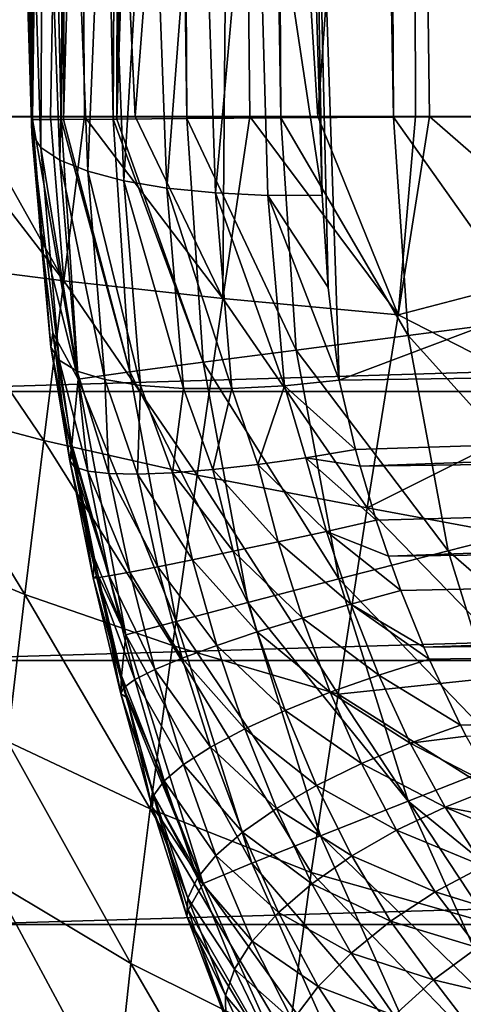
# Model space of a CAD drawing. Header units: metres. Extents: x -22 to 22, y 0 to 204.
# Tile 6 of 256: x -14.65 to -13.17, y 6.2 to 9.48. Entities that reach past the tile are written whole.
import ezdxf

# ---------------------------------------------------------------- set-up
doc = ezdxf.new("R2010")
doc.units = ezdxf.units.M
doc.layers.add('solid_002_SW0002', color=7, linetype='CONTINUOUS')
doc.layers.add('solid_002_SW0002_01', color=7, linetype='CONTINUOUS')

msp = doc.modelspace()

# ---------------------------------------------------------------- linework, layer by layer
at = {"layer": 'solid_002_SW0002'}
for points in [[(-13.933903, 38.719753, 220.458618), (-13.557491, 38.727081, 220.898438), (-13.398335, 9.158014, 220.860413)], [(-13.557491, 38.727081, 220.898438), (-13.127732, 38.735451, 221.286285), (-12.965948, 9.161021, 221.260284)], [(-13.557491, 38.727081, 220.898438), (-12.965948, 9.161021, 221.260284), (-13.398335, 9.158014, 220.860413)], [(-14.250724, 38.713585, 219.974136), (-13.933903, 38.719753, 220.458618), (-13.774794, 9.155378, 220.407471)], [(-14.250724, 38.713585, 219.974136), (-14.088879, 9.153157, 219.909256), (-14.148437, 14.645681, 219.866714)], [(-14.250724, 38.713585, 219.974136), (-13.774794, 9.155378, 220.407471), (-14.088879, 9.153157, 219.909256)], [(-13.933903, 38.719753, 220.458618), (-13.398335, 9.158014, 220.860413), (-13.774794, 9.155378, 220.407471)], [(15.431576, 33.648762, 223.952362), (-15.431306, 33.548271, 223.951843), (-15.319921, 9.159238, 223.824142)], [(-14.088879, 9.153157, 219.909256), (-14.157979, 14.263392, 219.843674), (-14.148437, 14.645681, 219.866714)], [(-14.323192, 9.151477, 219.405289), (-14.189592, 13.873443, 219.776688), (-14.157979, 14.263392, 219.843674)], [(-14.088879, 9.153157, 219.909256), (-14.323192, 9.151477, 219.405289), (-14.157979, 14.263392, 219.843674)], [(-14.323192, 9.151477, 219.405289), (-14.243005, 13.47716, 219.660522), (-14.189592, 13.873443, 219.776688)], [(-14.950697, 13.518865, 207.641602), (-14.466075, 13.517464, 207.086197), (-14.808574, 9.160055, 207.661255)], [(-14.466075, 13.517464, 207.086197), (-14.544262, 9.160073, 207.374893), (-14.808574, 9.160055, 207.661255)], [(-14.466075, 13.517464, 207.086197), (-14.430736, 9.160074, 207.262131), (-14.544262, 9.160073, 207.374893)], [(-14.466075, 13.517464, 207.086197), (-14.262335, 9.16007, 207.104874), (-14.430736, 9.160074, 207.262131)], [(-14.466075, 13.517464, 207.086197), (-13.925558, 13.516032, 206.588531), (-14.262335, 9.16007, 207.104874)], [(-13.925558, 13.516032, 206.588531), (-13.964258, 9.160056, 206.852722), (-14.262335, 9.16007, 207.104874)], [(-13.925558, 13.516032, 206.588531), (-13.878952, 9.160051, 206.786163), (-13.964258, 9.160056, 206.852722)], [(-13.925558, 13.516032, 206.588531), (-13.651569, 9.160041, 206.619827), (-13.878952, 9.160051, 206.786163)], [(-13.925558, 13.516032, 206.588531), (-13.336438, 13.51458, 206.155151), (-13.651569, 9.160041, 206.619827)], [(-13.336438, 13.51458, 206.155151), (-13.32548, 9.160028, 206.407196), (-13.651569, 9.160041, 206.619827)], [(-13.336438, 13.51458, 206.155151), (-13.278308, 9.160027, 206.378784), (-13.32548, 9.160028, 206.407196)], [(-13.336438, 13.51458, 206.155151), (-12.986739, 9.160014, 206.215439), (-13.278308, 9.160027, 206.378784)], [(-13.336438, 13.51458, 206.155151), (-12.703791, 13.488741, 205.791733), (-12.986739, 9.160014, 206.215439)], [(-14.323192, 9.151477, 219.405289), (-14.315426, 13.071071, 219.489761), (-14.243005, 13.47716, 219.660522)], [(-14.335207, 9.15139, 219.374283), (-14.400353, 12.662081, 219.261459), (-14.315426, 13.071071, 219.489761)], [(-14.323192, 9.151477, 219.405289), (-14.335207, 9.15139, 219.374283), (-14.315426, 13.071071, 219.489761)], [(-14.500793, 9.150172, 218.847687), (-14.49032, 12.250109, 218.967041), (-14.400353, 12.662081, 219.261459)], [(-14.335207, 9.15139, 219.374283), (-14.500793, 9.150172, 218.847687), (-14.400353, 12.662081, 219.261459)], [(-14.509561, 9.150106, 218.811737), (-14.570284, 11.849791, 218.615005), (-14.49032, 12.250109, 218.967041)], [(-14.500793, 9.150172, 218.847687), (-14.509561, 9.150106, 218.811737), (-14.49032, 12.250109, 218.967041)], [(-14.604533, 9.149366, 218.271744), (-14.589231, 11.740775, 218.505661), (-14.570284, 11.849791, 218.615005)], [(-14.509561, 9.150106, 218.811737), (-14.604533, 9.149366, 218.271744), (-14.570284, 11.849791, 218.615005)], [(-14.604533, 9.149366, 218.271744), (-14.626445, 11.476451, 218.214325), (-14.589231, 11.740775, 218.505661)], [(-14.604533, 9.149366, 218.271744), (-14.631109, 9.887607, 218.018204), (-14.626445, 11.476451, 218.214325)], [(-13.674486, 11.103309, 216.60318), (-13.61733, 8.588796, 217.275391), (-13.580782, 8.280107, 217.357117)], [(-7.050712, 10.735697, 216.52211), (-13.674486, 11.103309, 216.60318), (-13.580782, 8.280107, 217.357117)], [(-13.674486, 11.103309, 216.60318), (-13.637128, 8.897365, 217.193253), (-13.61733, 8.588796, 217.275391)], [(-13.674486, 11.103309, 216.60318), (-13.658911, 9.635612, 216.996017), (-13.637128, 8.897365, 217.193253)], [(-7.050712, 10.735697, 216.52211), (-13.580782, 8.280107, 217.357117), (0, 8.476301, 216.936371)], [(-14.607423, 9.101995, 218.094681), (-14.643352, 10.628386, 217.763397), (-14.631109, 9.887607, 218.018204)], [(-14.624475, 10.578938, 217.578262), (-14.643352, 10.628386, 217.763397), (-14.607423, 9.101995, 218.094681)], [(-14.624475, 10.578938, 217.578262), (-14.607423, 9.101995, 218.094681), (-14.576827, 9.056439, 217.919769)], [(-14.569222, 10.531577, 217.399979), (-14.624475, 10.578938, 217.578262), (-14.576827, 9.056439, 217.919769)], [(-14.569222, 10.531577, 217.399979), (-14.576827, 9.056439, 217.919769), (-14.513772, 9.014233, 217.752899)], [(-14.479639, 10.488057, 217.235184), (-14.569222, 10.531577, 217.399979), (-14.513772, 9.014233, 217.752899)], [(-14.479639, 10.488057, 217.235184), (-14.513772, 9.014233, 217.752899), (-14.420379, 8.976793, 217.59967)], [(-14.359048, 10.449992, 217.089966), (-14.479639, 10.488057, 217.235184), (-14.420379, 8.976793, 217.59967)], [(-14.359048, 10.449992, 217.089966), (-14.420379, 8.976793, 217.59967), (-14.299785, 8.945379, 217.465225)], [(-14.211921, 10.418794, 216.969711), (-14.359048, 10.449992, 217.089966), (-14.299785, 8.945379, 217.465225)], [(-14.211921, 10.418794, 216.969711), (-14.299785, 8.945379, 217.465225), (-14.156043, 8.921046, 217.35408)], [(-14.043713, 10.395618, 216.878906), (-14.211921, 10.418794, 216.969711), (-14.156043, 8.921046, 217.35408)], [(-14.043713, 10.395618, 216.878906), (-14.156043, 8.921046, 217.35408), (-13.993983, 8.904613, 217.270004)], [(-13.860661, 10.381325, 216.820877), (-14.043713, 10.395618, 216.878906), (-13.993983, 8.904613, 217.270004)], [(-13.860661, 10.381325, 216.820877), (-13.993983, 8.904613, 217.270004), (-13.819052, 8.896629, 217.215775)], [(-13.860661, 10.381325, 216.820877), (-13.637128, 8.897365, 217.193253), (-13.658911, 9.635612, 216.996017)], [(-13.860661, 10.381325, 216.820877), (-13.819052, 8.896629, 217.215775), (-13.637128, 8.897365, 217.193253)], [(-14.607423, 9.101995, 218.094681), (-14.631109, 9.887607, 218.018204), (-14.604533, 9.149366, 218.271744)], [(-14.971051, 8.671597, 207.923111), (-14.923106, 9.160043, 207.797119), (-14.500505, 8.611009, 207.407272)], [(-14.500505, 8.611009, 207.407272), (-14.923106, 9.160043, 207.797119), (-14.808574, 9.160055, 207.661255)], [(-14.500505, 8.611009, 207.407272), (-14.808574, 9.160055, 207.661255), (-14.544262, 9.160073, 207.374893)], [(-14.607423, 9.101995, 218.094681), (-14.604533, 9.149366, 218.271744), (-14.543221, 8.389644, 218.303162)], [(-14.452275, 8.283294, 218.813232), (-14.604533, 9.149366, 218.271744), (-14.509561, 9.150106, 218.811737)], [(-14.580349, 8.793588, 218.377304), (-14.604533, 9.149366, 218.271744), (-14.452275, 8.283294, 218.813232)], [(-14.543221, 8.389644, 218.303162), (-14.604533, 9.149366, 218.271744), (-14.580349, 8.793588, 218.377304)], [(-14.500505, 8.611009, 207.407272), (-14.544262, 9.160073, 207.374893), (-14.430736, 9.160074, 207.262131)], [(-14.279395, 8.306877, 219.375748), (-14.509561, 9.150106, 218.811737), (-14.500793, 9.150172, 218.847687)], [(-14.279395, 8.306877, 219.375748), (-14.452275, 8.283294, 218.813232), (-14.509561, 9.150106, 218.811737)], [(-14.279395, 8.306877, 219.375748), (-14.500793, 9.150172, 218.847687), (-14.335207, 9.15139, 219.374283)], [(-14.500505, 8.611009, 207.407272), (-14.430736, 9.160074, 207.262131), (-13.968474, 8.552764, 206.943054)], [(-13.968474, 8.552764, 206.943054), (-14.430736, 9.160074, 207.262131), (-14.262335, 9.16007, 207.104874)], [(-14.035095, 8.33935, 219.91066), (-14.335207, 9.15139, 219.374283), (-14.323192, 9.151477, 219.405289)], [(-14.279395, 8.306877, 219.375748), (-14.335207, 9.15139, 219.374283), (-14.035095, 8.33935, 219.91066)], [(-14.035095, 8.33935, 219.91066), (-14.323192, 9.151477, 219.405289), (-14.088879, 9.153157, 219.909256)], [(-13.968474, 8.552764, 206.943054), (-14.262335, 9.16007, 207.104874), (-13.964258, 9.160056, 206.852722)], [(-13.723561, 8.380154, 220.408813), (-14.088879, 9.153157, 219.909256), (-13.774794, 9.155378, 220.407471)], [(-14.035095, 8.33935, 219.91066), (-14.088879, 9.153157, 219.909256), (-13.723561, 8.380154, 220.408813)], [(-13.968474, 8.552764, 206.943054), (-13.964258, 9.160056, 206.852722), (-13.878952, 9.160051, 206.786163)], [(-13.968474, 8.552764, 206.943054), (-13.878952, 9.160051, 206.786163), (-13.383217, 8.497222, 206.537811)], [(-13.383217, 8.497222, 206.537811), (-13.878952, 9.160051, 206.786163), (-13.651569, 9.160041, 206.619827)], [(-13.350128, 8.428592, 220.861664), (-13.774794, 9.155378, 220.407471), (-13.398335, 9.158014, 220.860413)], [(-13.723561, 8.380154, 220.408813), (-13.774794, 9.155378, 220.407471), (-13.350128, 8.428592, 220.861664)], [(-13.383217, 8.497222, 206.537811), (-13.651569, 9.160041, 206.619827), (-13.32548, 9.160028, 206.407196)], [(-12.921194, 8.483833, 221.261459), (-13.398335, 9.158014, 220.860413), (-12.965948, 9.161021, 221.260284)], [(-13.350128, 8.428592, 220.861664), (-13.398335, 9.158014, 220.860413), (-12.921194, 8.483833, 221.261459)], [(-13.383217, 8.497222, 206.537811), (-13.32548, 9.160028, 206.407196), (-13.278308, 9.160027, 206.378784)], [(-13.383217, 8.497222, 206.537811), (-13.278308, 9.160027, 206.378784), (-12.717387, 8.671444, 206.147247)], [(-12.717387, 8.671444, 206.147247), (-13.278308, 9.160027, 206.378784), (-12.986739, 9.160014, 206.215439)], [(-14.607423, 9.101995, 218.094681), (-14.543221, 8.389644, 218.303162), (-14.515755, 8.346528, 218.124695)], [(-14.576827, 9.056439, 217.919769), (-14.607423, 9.101995, 218.094681), (-14.515755, 8.346528, 218.124695)], [(-14.576827, 9.056439, 217.919769), (-14.515755, 8.346528, 218.124695), (-14.455161, 8.310041, 217.953049)], [(-14.513772, 9.014233, 217.752899), (-14.576827, 9.056439, 217.919769), (-14.455161, 8.310041, 217.953049)], [(-14.513772, 9.014233, 217.752899), (-14.455161, 8.310041, 217.953049), (-14.363529, 8.28144, 217.794128)], [(-14.420379, 8.976793, 217.59967), (-14.513772, 9.014233, 217.752899), (-14.363529, 8.28144, 217.794128)], [(-14.420379, 8.976793, 217.59967), (-14.363529, 8.28144, 217.794128), (-14.244016, 8.261709, 217.653442)], [(-14.299785, 8.945379, 217.465225), (-14.420379, 8.976793, 217.59967), (-14.244016, 8.261709, 217.653442)], [(-14.299785, 8.945379, 217.465225), (-14.244016, 8.261709, 217.653442), (-14.100741, 8.251531, 217.535812)], [(-14.156043, 8.921046, 217.35408), (-14.299785, 8.945379, 217.465225), (-14.100741, 8.251531, 217.535812)], [(-14.156043, 8.921046, 217.35408), (-14.100741, 8.251531, 217.535812), (-13.938644, 8.251255, 217.445313)], [(-13.993983, 8.904613, 217.270004), (-14.156043, 8.921046, 217.35408), (-13.938644, 8.251255, 217.445313)], [(-13.993983, 8.904613, 217.270004), (-13.938644, 8.251255, 217.445313), (-13.763309, 8.260891, 217.385056)], [(-13.819052, 8.896629, 217.215775), (-13.993983, 8.904613, 217.270004), (-13.763309, 8.260891, 217.385056)], [(-13.819052, 8.896629, 217.215775), (-13.61733, 8.588796, 217.275391), (-13.637128, 8.897365, 217.193253)], [(-13.819052, 8.896629, 217.215775), (-13.580782, 8.280107, 217.357117), (-13.61733, 8.588796, 217.275391)], [(-13.819052, 8.896629, 217.215775), (-13.763309, 8.260891, 217.385056), (-13.580782, 8.280107, 217.357117)], [(-14.536613, 8.437901, 218.482315), (-14.580349, 8.793588, 218.377304), (-14.452275, 8.283294, 218.813232)], [(-14.543221, 8.389644, 218.303162), (-14.580349, 8.793588, 218.377304), (-14.536613, 8.437901, 218.482315)], [(-15.016974, 8.197592, 208.062637), (-14.971051, 8.671597, 207.923111), (-14.567285, 8.077888, 207.568024)], [(-14.971051, 8.671597, 207.923111), (-14.500505, 8.611009, 207.407272), (-14.567285, 8.077888, 207.568024)], [(-13.383217, 8.497222, 206.537811), (-12.717387, 8.671444, 206.147247), (-12.796852, 8.197944, 206.256729)], [(-14.567285, 8.077888, 207.568024), (-14.500505, 8.611009, 207.407272), (-14.054867, 7.962805, 207.116745)], [(-14.500505, 8.611009, 207.407272), (-13.968474, 8.552764, 206.943054), (-14.054867, 7.962805, 207.116745)], [(-14.054867, 7.962805, 207.116745), (-13.968474, 8.552764, 206.943054), (-13.486249, 7.853072, 206.715439)], [(-13.968474, 8.552764, 206.943054), (-13.383217, 8.497222, 206.537811), (-13.486249, 7.853072, 206.715439)], [(-13.486249, 7.853072, 206.715439), (-13.383217, 8.497222, 206.537811), (-12.796852, 8.197944, 206.256729)], [(-13.350128, 8.428592, 220.861664), (-12.921194, 8.483833, 221.261459), (-12.796852, 7.816323, 221.264709)], [(-13.525642, 8.047992, 217.403183), (0, 8.476301, 216.936371), (-13.580782, 8.280107, 217.357117)], [(-13.525642, 8.047992, 217.403183), (-13.510345, 7.991958, 217.409988), (0, 8.476301, 216.936371)], [(-13.510345, 7.991958, 217.409988), (-0.000038, 8.171616, 216.993149), (0, 8.476301, 216.936371)], [(-14.543221, 8.389644, 218.303162), (-14.536613, 8.437901, 218.482315), (-14.480682, 8.01063, 218.404907)], [(-14.473786, 8.064819, 218.568542), (-14.536613, 8.437901, 218.482315), (-14.452275, 8.283294, 218.813232)], [(-14.480682, 8.01063, 218.404907), (-14.536613, 8.437901, 218.482315), (-14.473786, 8.064819, 218.568542)], [(-13.723561, 8.380154, 220.408813), (-13.350128, 8.428592, 220.861664), (-13.216195, 7.709595, 220.865158)], [(-13.216195, 7.709595, 220.865158), (-13.350128, 8.428592, 220.861664), (-12.796852, 7.816323, 221.264709)], [(-14.543221, 8.389644, 218.303162), (-14.480682, 8.01063, 218.404907), (-14.464453, 7.99041, 218.237183)], [(-14.515755, 8.346528, 218.124695), (-14.543221, 8.389644, 218.303162), (-14.464453, 7.99041, 218.237183)], [(-14.035095, 8.33935, 219.91066), (-13.723561, 8.380154, 220.408813), (-13.581218, 7.616011, 220.412537)], [(-13.581218, 7.616011, 220.412537), (-13.723561, 8.380154, 220.408813), (-13.216195, 7.709595, 220.865158)], [(-14.515755, 8.346528, 218.124695), (-14.464453, 7.99041, 218.237183), (-14.420355, 7.975933, 218.073929)], [(-14.455161, 8.310041, 217.953049), (-14.515755, 8.346528, 218.124695), (-14.420355, 7.975933, 218.073929)], [(-14.279395, 8.306877, 219.375748), (-14.035095, 8.33935, 219.91066), (-13.885668, 7.537175, 219.914566)], [(-13.885668, 7.537175, 219.914566), (-14.035095, 8.33935, 219.91066), (-13.581218, 7.616011, 220.412537)], [(-14.455161, 8.310041, 217.953049), (-14.420355, 7.975933, 218.073929), (-14.349658, 7.967616, 217.919861)], [(-14.363529, 8.28144, 217.794128), (-14.455161, 8.310041, 217.953049), (-14.349658, 7.967616, 217.919861)], [(-14.12433, 7.474438, 219.379807), (-14.452275, 8.283294, 218.813232), (-14.279395, 8.306877, 219.375748)], [(-14.12433, 7.474438, 219.379807), (-14.279395, 8.306877, 219.375748), (-13.885668, 7.537175, 219.914566)], [(-14.473786, 8.064819, 218.568542), (-14.452275, 8.283294, 218.813232), (-14.293115, 7.428873, 218.817383)], [(-14.12433, 7.474438, 219.379807), (-14.293115, 7.428873, 218.817383), (-14.452275, 8.283294, 218.813232)], [(-14.363529, 8.28144, 217.794128), (-14.349658, 7.967616, 217.919861), (-14.254398, 7.965697, 217.779404)], [(-14.244016, 8.261709, 217.653442), (-14.363529, 8.28144, 217.794128), (-14.254398, 7.965697, 217.779404)], [(-14.244016, 8.261709, 217.653442), (-14.254398, 7.965697, 217.779404), (-14.13732, 7.970233, 217.656616)], [(-14.100741, 8.251531, 217.535812), (-14.244016, 8.261709, 217.653442), (-14.13732, 7.970233, 217.656616)], [(-14.100741, 8.251531, 217.535812), (-14.13732, 7.970233, 217.656616), (-14.001796, 7.981093, 217.555038)], [(-13.938644, 8.251255, 217.445313), (-14.100741, 8.251531, 217.535812), (-14.001796, 7.981093, 217.555038)], [(-13.938644, 8.251255, 217.445313), (-14.001796, 7.981093, 217.555038), (-13.851729, 7.997963, 217.47757)], [(-13.763309, 8.260891, 217.385056), (-13.938644, 8.251255, 217.445313), (-13.851729, 7.997963, 217.47757)], [(-13.763309, 8.260891, 217.385056), (-13.851729, 7.997963, 217.47757), (-13.691443, 8.020359, 217.426468)], [(-13.763309, 8.260891, 217.385056), (-13.525642, 8.047992, 217.403183), (-13.580782, 8.280107, 217.357117)], [(-13.763309, 8.260891, 217.385056), (-13.691443, 8.020359, 217.426468), (-13.525642, 8.047992, 217.403183)], [(-15.060665, 7.741118, 208.217087), (-15.016974, 8.197592, 208.062637), (-14.630631, 7.56385, 207.745468)], [(-15.016974, 8.197592, 208.062637), (-14.567285, 8.077888, 207.568024), (-14.630631, 7.56385, 207.745468)], [(-13.486249, 7.853072, 206.715439), (-12.796852, 8.197944, 206.256729), (-12.873613, 7.740007, 206.374054)], [(-13.510345, 7.991958, 217.409988), (-13.45626, 7.812321, 217.420822), (-0.000038, 8.171616, 216.993149)], [(-13.45626, 7.812321, 217.420822), (-13.415943, 7.692234, 217.418839), (-0.000038, 8.171616, 216.993149)], [(-13.415943, 7.692234, 217.418839), (0.000009, 7.861856, 217.002167), (-0.000038, 8.171616, 216.993149)], [(-14.630631, 7.56385, 207.745468), (-14.567285, 8.077888, 207.568024), (-14.136778, 7.39348, 207.309174)], [(-14.567285, 8.077888, 207.568024), (-14.054867, 7.962805, 207.116745), (-14.136778, 7.39348, 207.309174)], [(-14.480682, 8.01063, 218.404907), (-14.473786, 8.064819, 218.568542), (-14.467934, 8.033276, 218.573517)], [(-14.467934, 8.033276, 218.573517), (-14.473786, 8.064819, 218.568542), (-14.293115, 7.428873, 218.817383)], [(-14.480682, 8.01063, 218.404907), (-14.467934, 8.033276, 218.573517), (-14.40187, 7.620079, 218.43576)], [(-14.397884, 7.684213, 218.60556), (-14.467934, 8.033276, 218.573517), (-14.293115, 7.428873, 218.817383)], [(-14.40187, 7.620079, 218.43576), (-14.467934, 8.033276, 218.573517), (-14.397884, 7.684213, 218.60556)], [(-13.691443, 8.020359, 217.426468), (-13.510345, 7.991958, 217.409988), (-13.525642, 8.047992, 217.403183)], [(-14.480682, 8.01063, 218.404907), (-14.40187, 7.620079, 218.43576), (-14.389418, 7.619957, 218.264023)], [(-14.464453, 7.99041, 218.237183), (-14.480682, 8.01063, 218.404907), (-14.389418, 7.619957, 218.264023)], [(-14.464453, 7.99041, 218.237183), (-14.389418, 7.619957, 218.264023), (-14.348383, 7.626192, 218.096924)], [(-14.420355, 7.975933, 218.073929), (-14.464453, 7.99041, 218.237183), (-14.348383, 7.626192, 218.096924)], [(-13.851729, 7.997963, 217.47757), (-14.001796, 7.981093, 217.555038), (-13.784006, 7.740108, 217.491455)], [(-13.691443, 8.020359, 217.426468), (-13.851729, 7.997963, 217.47757), (-13.622856, 7.774682, 217.44165)], [(-13.851729, 7.997963, 217.47757), (-13.784006, 7.740108, 217.491455), (-13.622856, 7.774682, 217.44165)], [(-13.691443, 8.020359, 217.426468), (-13.45626, 7.812321, 217.420822), (-13.510345, 7.991958, 217.409988)], [(-13.691443, 8.020359, 217.426468), (-13.622856, 7.774682, 217.44165), (-13.45626, 7.812321, 217.420822)], [(-14.420355, 7.975933, 218.073929), (-14.348383, 7.626192, 218.096924), (-14.27998, 7.638598, 217.939407)], [(-14.349658, 7.967616, 217.919861), (-14.420355, 7.975933, 218.073929), (-14.27998, 7.638598, 217.939407)], [(-14.349658, 7.967616, 217.919861), (-14.27998, 7.638598, 217.939407), (-14.186237, 7.656809, 217.796143)], [(-14.254398, 7.965697, 217.779404), (-14.349658, 7.967616, 217.919861), (-14.186237, 7.656809, 217.796143)], [(-14.13732, 7.970233, 217.656616), (-14.254398, 7.965697, 217.779404), (-14.069935, 7.680285, 217.671371)], [(-14.254398, 7.965697, 217.779404), (-14.186237, 7.656809, 217.796143), (-14.069935, 7.680285, 217.671371)], [(-14.001796, 7.981093, 217.555038), (-14.13732, 7.970233, 217.656616), (-13.93452, 7.708327, 217.568787)], [(-14.13732, 7.970233, 217.656616), (-14.069935, 7.680285, 217.671371), (-13.93452, 7.708327, 217.568787)], [(-14.136778, 7.39348, 207.309174), (-14.054867, 7.962805, 207.116745), (-13.584008, 7.2311, 206.914169)], [(-14.054867, 7.962805, 207.116745), (-13.486249, 7.853072, 206.715439), (-13.584008, 7.2311, 206.914169)], [(-14.001796, 7.981093, 217.555038), (-13.93452, 7.708327, 217.568787), (-13.784006, 7.740108, 217.491455)], [(-13.584008, 7.2311, 206.914169), (-13.486249, 7.853072, 206.715439), (-12.946839, 7.298314, 206.500046)], [(-13.486249, 7.853072, 206.715439), (-12.873613, 7.740007, 206.374054), (-12.946839, 7.298314, 206.500046)], [(-13.622856, 7.774682, 217.44165), (-13.415943, 7.692234, 217.418839), (-13.45626, 7.812321, 217.420822)], [(-13.216195, 7.709595, 220.865158), (-12.796852, 7.816323, 221.264709), (-12.594637, 7.168477, 221.269989)], [(-13.622856, 7.774682, 217.44165), (-13.784006, 7.740108, 217.491455), (-13.541401, 7.531522, 217.426346)], [(-13.622856, 7.774682, 217.44165), (-13.374099, 7.57727, 217.409973), (-13.415943, 7.692234, 217.418839)], [(-13.622856, 7.774682, 217.44165), (-13.541401, 7.531522, 217.426346), (-13.374099, 7.57727, 217.409973)], [(-15.060665, 7.741118, 208.217087), (-14.630631, 7.56385, 207.745468), (-14.688434, 7.072829, 207.942673)], [(-13.784006, 7.740108, 217.491455), (-13.93452, 7.708327, 217.568787), (-13.703168, 7.485283, 217.47261)], [(-13.784006, 7.740108, 217.491455), (-13.703168, 7.485283, 217.47261), (-13.541401, 7.531522, 217.426346)], [(-13.93452, 7.708327, 217.568787), (-14.069935, 7.680285, 217.671371), (-13.853918, 7.438932, 217.547272)], [(-13.93452, 7.708327, 217.568787), (-13.853918, 7.438932, 217.547272), (-13.703168, 7.485283, 217.47261)], [(-13.581218, 7.616011, 220.412537), (-13.216195, 7.709595, 220.865158), (-12.998383, 7.011779, 220.870865)], [(-12.998383, 7.011779, 220.870865), (-13.216195, 7.709595, 220.865158), (-12.594637, 7.168477, 221.269989)], [(-14.40187, 7.620079, 218.43576), (-14.397884, 7.684213, 218.60556), (-14.385612, 7.627617, 218.606903)], [(-14.385612, 7.627617, 218.606903), (-14.397884, 7.684213, 218.60556), (-14.293115, 7.428873, 218.817383)], [(-14.069935, 7.680285, 217.671371), (-14.186237, 7.656809, 217.796143), (-13.989062, 7.393882, 217.648041)], [(-14.069935, 7.680285, 217.671371), (-13.989062, 7.393882, 217.648041), (-13.853918, 7.438932, 217.547272)], [(-14.40187, 7.620079, 218.43576), (-14.385612, 7.627617, 218.606903), (-14.309769, 7.232496, 218.414154)], [(-14.307487, 7.292832, 218.594238), (-14.385612, 7.627617, 218.606903), (-14.293115, 7.428873, 218.817383)], [(-14.309769, 7.232496, 218.414154), (-14.385612, 7.627617, 218.606903), (-14.307487, 7.292832, 218.594238)], [(-14.27998, 7.638598, 217.939407), (-14.348383, 7.626192, 218.096924), (-14.196671, 7.313087, 217.914948)], [(-14.186237, 7.656809, 217.796143), (-14.27998, 7.638598, 217.939407), (-14.104485, 7.351503, 217.771851)], [(-14.27998, 7.638598, 217.939407), (-14.196671, 7.313087, 217.914948), (-14.104485, 7.351503, 217.771851)], [(-14.186237, 7.656809, 217.796143), (-14.104485, 7.351503, 217.771851), (-13.989062, 7.393882, 217.648041)], [(-14.40187, 7.620079, 218.43576), (-14.309769, 7.232496, 218.414154), (-14.3009, 7.252663, 218.241058)], [(-14.389418, 7.619957, 218.264023), (-14.40187, 7.620079, 218.43576), (-14.3009, 7.252663, 218.241058)], [(-14.348383, 7.626192, 218.096924), (-14.389418, 7.619957, 218.264023), (-14.262814, 7.279802, 218.072952)], [(-14.389418, 7.619957, 218.264023), (-14.3009, 7.252663, 218.241058), (-14.262814, 7.279802, 218.072952)], [(-14.348383, 7.626192, 218.096924), (-14.262814, 7.279802, 218.072952), (-14.196671, 7.313087, 217.914948)], [(-13.885668, 7.537175, 219.914566), (-13.581218, 7.616011, 220.412537), (-13.34973, 6.87438, 220.418579)], [(-13.34973, 6.87438, 220.418579), (-13.581218, 7.616011, 220.412537), (-12.998383, 7.011779, 220.870865)], [(-14.688434, 7.072829, 207.942673), (-14.630631, 7.56385, 207.745468), (-14.211453, 6.848879, 207.523819)], [(-14.630631, 7.56385, 207.745468), (-14.136778, 7.39348, 207.309174), (-14.211453, 6.848879, 207.523819)], [(-13.541401, 7.531522, 217.426346), (-13.297677, 7.388494, 217.380417), (-13.374099, 7.57727, 217.409973)], [(-14.12433, 7.474438, 219.379807), (-13.885668, 7.537175, 219.914566), (-13.642658, 6.758634, 219.920929)], [(-13.642658, 6.758634, 219.920929), (-13.885668, 7.537175, 219.914566), (-13.34973, 6.87438, 220.418579)], [(-13.541401, 7.531522, 217.426346), (-13.703168, 7.485283, 217.47261), (-13.448018, 7.294708, 217.381805)], [(-13.541401, 7.531522, 217.426346), (-13.279795, 7.347648, 217.37149), (-13.297677, 7.388494, 217.380417)], [(-13.541401, 7.531522, 217.426346), (-13.448018, 7.294708, 217.381805), (-13.279795, 7.347648, 217.37149)], [(-13.872151, 6.666523, 219.386398), (-14.293115, 7.428873, 218.817383), (-14.12433, 7.474438, 219.379807)], [(-13.872151, 6.666523, 219.386398), (-14.12433, 7.474438, 219.379807), (-13.642658, 6.758634, 219.920929)], [(-13.703168, 7.485283, 217.47261), (-13.853918, 7.438932, 217.547272), (-13.610135, 7.237447, 217.422455)], [(-13.703168, 7.485283, 217.47261), (-13.610135, 7.237447, 217.422455), (-13.448018, 7.294708, 217.381805)], [(-13.853918, 7.438932, 217.547272), (-13.989062, 7.393882, 217.648041), (-13.760894, 7.177056, 217.492004)], [(-13.853918, 7.438932, 217.547272), (-13.760894, 7.177056, 217.492004), (-13.610135, 7.237447, 217.422455)], [(-14.307487, 7.292832, 218.594238), (-14.293115, 7.428873, 218.817383), (-14.034278, 6.599626, 218.824158)], [(-13.872151, 6.666523, 219.386398), (-14.034278, 6.599626, 218.824158), (-14.293115, 7.428873, 218.817383)], [(-14.211453, 6.848879, 207.523819), (-14.136778, 7.39348, 207.309174), (-13.673245, 6.635618, 207.138123)], [(-14.136778, 7.39348, 207.309174), (-13.584008, 7.2311, 206.914169), (-13.673245, 6.635618, 207.138123)], [(-13.989062, 7.393882, 217.648041), (-14.104485, 7.351503, 217.771851), (-13.895592, 7.115421, 217.588287)], [(-13.989062, 7.393882, 217.648041), (-13.895592, 7.115421, 217.588287), (-13.760894, 7.177056, 217.492004)], [(-14.104485, 7.351503, 217.771851), (-14.196671, 7.313087, 217.914948), (-14.010022, 7.054465, 217.708298)], [(-14.104485, 7.351503, 217.771851), (-14.010022, 7.054465, 217.708298), (-13.895592, 7.115421, 217.588287)], [(-13.448018, 7.294708, 217.381805), (-13.174875, 7.127453, 217.307159), (-13.279795, 7.347648, 217.37149)], [(-14.196671, 7.313087, 217.914948), (-14.262814, 7.279802, 218.072952), (-14.100615, 6.996091, 217.848282)], [(-14.196671, 7.313087, 217.914948), (-14.100615, 6.996091, 217.848282), (-14.010022, 7.054465, 217.708298)], [(-13.584008, 7.2311, 206.914169), (-12.946839, 7.298314, 206.500046), (-13.01568, 6.873483, 206.635727)], [(-14.309769, 7.232496, 218.414154), (-14.307487, 7.292832, 218.594238), (-14.289271, 7.220261, 218.586823)], [(-14.289271, 7.220261, 218.586823), (-14.307487, 7.292832, 218.594238), (-14.034278, 6.599626, 218.824158)], [(-14.262814, 7.279802, 218.072952), (-14.3009, 7.252663, 218.241058), (-14.164541, 6.942122, 218.003891)], [(-14.262814, 7.279802, 218.072952), (-14.164541, 6.942122, 218.003891), (-14.100615, 6.996091, 217.848282)], [(-13.448018, 7.294708, 217.381805), (-13.610135, 7.237447, 217.422455), (-13.343053, 7.067867, 217.309891)], [(-13.448018, 7.294708, 217.381805), (-13.343053, 7.067867, 217.309891), (-13.174875, 7.127453, 217.307159)], [(-14.3009, 7.252663, 218.241058), (-14.309769, 7.232496, 218.414154), (-14.199806, 6.89424, 218.170258)], [(-14.309769, 7.232496, 218.414154), (-14.289271, 7.220261, 218.586823), (-14.20531, 6.853942, 218.342178)], [(-14.309769, 7.232496, 218.414154), (-14.20531, 6.853942, 218.342178), (-14.199806, 6.89424, 218.170258)], [(-14.3009, 7.252663, 218.241058), (-14.199806, 6.89424, 218.170258), (-14.164541, 6.942122, 218.003891)], [(-13.610135, 7.237447, 217.422455), (-13.760894, 7.177056, 217.492004), (-13.505195, 7.000343, 217.342911)], [(-13.610135, 7.237447, 217.422455), (-13.505195, 7.000343, 217.342911), (-13.343053, 7.067867, 217.309891)], [(-14.203087, 6.899614, 218.532776), (-14.289271, 7.220261, 218.586823), (-14.034278, 6.599626, 218.824158)], [(-14.20531, 6.853942, 218.342178), (-14.289271, 7.220261, 218.586823), (-14.203087, 6.899614, 218.532776)], [(-13.673245, 6.635618, 207.138123), (-13.584008, 7.2311, 206.914169), (-13.079184, 6.466972, 206.781784)], [(-13.584008, 7.2311, 206.914169), (-13.01568, 6.873483, 206.635727), (-13.079184, 6.466972, 206.781784)], [(-13.760894, 7.177056, 217.492004), (-13.895592, 7.115421, 217.588287), (-13.655687, 6.926625, 217.405014)], [(-13.760894, 7.177056, 217.492004), (-13.655687, 6.926625, 217.405014), (-13.505195, 7.000343, 217.342911)], [(-13.895592, 7.115421, 217.588287), (-14.010022, 7.054465, 217.708298), (-13.789725, 6.849068, 217.494217)], [(-13.895592, 7.115421, 217.588287), (-13.789725, 6.849068, 217.494217), (-13.655687, 6.926625, 217.405014)], [(-13.343053, 7.067867, 217.309891), (-13.155873, 7.091077, 217.293777), (-13.174875, 7.127453, 217.307159)], [(-14.73865, 6.608429, 208.162964), (-14.688434, 7.072829, 207.942673), (-14.276227, 6.332665, 207.76445)], [(-14.688434, 7.072829, 207.942673), (-14.211453, 6.848879, 207.523819), (-14.276227, 6.332665, 207.76445)], [(-13.343053, 7.067867, 217.309891), (-13.505195, 7.000343, 217.342911), (-13.226516, 6.854255, 217.212845)], [(-13.343053, 7.067867, 217.309891), (-13.058577, 6.920555, 217.21962), (-13.155873, 7.091077, 217.293777)], [(-13.343053, 7.067867, 217.309891), (-13.226516, 6.854255, 217.212845), (-13.058577, 6.920555, 217.21962)], [(-14.010022, 7.054465, 217.708298), (-14.100615, 6.996091, 217.848282), (-13.903026, 6.770148, 217.607681)], [(-14.010022, 7.054465, 217.708298), (-13.903026, 6.770148, 217.607681), (-13.789725, 6.849068, 217.494217)], [(-13.34973, 6.87438, 220.418579), (-12.998383, 7.011779, 220.870865), (-12.699731, 6.344582, 220.878662)], [(-14.100615, 6.996091, 217.848282), (-14.164541, 6.942122, 218.003891), (-13.991972, 6.692387, 217.741791)], [(-14.100615, 6.996091, 217.848282), (-13.991972, 6.692387, 217.741791), (-13.903026, 6.770148, 217.607681)], [(-13.505195, 7.000343, 217.342911), (-13.655687, 6.926625, 217.405014), (-13.388367, 6.777327, 217.236374)], [(-13.505195, 7.000343, 217.342911), (-13.388367, 6.777327, 217.236374), (-13.226516, 6.854255, 217.212845)], [(-14.164541, 6.942122, 218.003891), (-14.199806, 6.89424, 218.170258), (-14.05372, 6.618268, 217.892227)], [(-14.164541, 6.942122, 218.003891), (-14.05372, 6.618268, 217.892227), (-13.991972, 6.692387, 217.741791)], [(-13.655687, 6.926625, 217.405014), (-13.789725, 6.849068, 217.494217), (-13.538311, 6.691148, 217.288879)], [(-13.655687, 6.926625, 217.405014), (-13.538311, 6.691148, 217.288879), (-13.388367, 6.777327, 217.236374)], [(-13.226516, 6.854255, 217.212845), (-12.987064, 6.809531, 217.160431), (-13.058577, 6.920555, 217.21962)], [(-14.20531, 6.853942, 218.342178), (-14.203087, 6.899614, 218.532776), (-14.181272, 6.823766, 218.514587)], [(-14.199806, 6.89424, 218.170258), (-14.20531, 6.853942, 218.342178), (-14.086302, 6.550158, 218.054214)], [(-14.181272, 6.823766, 218.514587), (-14.203087, 6.899614, 218.532776), (-14.034278, 6.599626, 218.824158)], [(-14.199806, 6.89424, 218.170258), (-14.086302, 6.550158, 218.054214), (-14.05372, 6.618268, 217.892227)], [(-13.642658, 6.758634, 219.920929), (-13.34973, 6.87438, 220.418579), (-13.032327, 6.165292, 220.42688)], [(-13.032327, 6.165292, 220.42688), (-13.34973, 6.87438, 220.418579), (-12.699731, 6.344582, 220.878662)], [(-14.276227, 6.332665, 207.76445), (-14.211453, 6.848879, 207.523819), (-13.750817, 6.070392, 207.391693)], [(-14.211453, 6.848879, 207.523819), (-13.673245, 6.635618, 207.138123), (-13.750817, 6.070392, 207.391693)], [(-14.20531, 6.853942, 218.342178), (-14.181272, 6.823766, 218.514587), (-14.088673, 6.490232, 218.222565)], [(-14.20531, 6.853942, 218.342178), (-14.088673, 6.490232, 218.222565), (-14.086302, 6.550158, 218.054214)], [(-13.789725, 6.849068, 217.494217), (-13.903026, 6.770148, 217.607681), (-13.671451, 6.598533, 217.368652)], [(-13.789725, 6.849068, 217.494217), (-13.671451, 6.598533, 217.368652), (-13.538311, 6.691148, 217.288879)], [(-13.226516, 6.854255, 217.212845), (-13.388367, 6.777327, 217.236374), (-13.098051, 6.656578, 217.093384)], [(-13.226516, 6.854255, 217.212845), (-12.930038, 6.728112, 217.110962), (-12.987064, 6.809531, 217.160431)], [(-13.226516, 6.854255, 217.212845), (-13.098051, 6.656578, 217.093384), (-12.930038, 6.728112, 217.110962)], [(-14.084575, 6.511495, 218.41832), (-14.181272, 6.823766, 218.514587), (-14.034278, 6.599626, 218.824158)], [(-14.088673, 6.490232, 218.222565), (-14.181272, 6.823766, 218.514587), (-14.084575, 6.511495, 218.41832)], [(-13.388367, 6.777327, 217.236374), (-13.538311, 6.691148, 217.288879), (-13.259287, 6.571269, 217.105682)], [(-13.388367, 6.777327, 217.236374), (-13.259287, 6.571269, 217.105682), (-13.098051, 6.656578, 217.093384)], [(-13.903026, 6.770148, 217.607681), (-13.991972, 6.692387, 217.741791), (-13.783436, 6.502509, 217.473083)], [(-13.903026, 6.770148, 217.607681), (-13.783436, 6.502509, 217.473083), (-13.671451, 6.598533, 217.368652)], [(-13.872151, 6.666523, 219.386398), (-13.642658, 6.758634, 219.920929), (-13.30946, 6.014257, 219.929626)], [(-13.30946, 6.014257, 219.929626), (-13.642658, 6.758634, 219.920929), (-13.032327, 6.165292, 220.42688)], [(-13.991972, 6.692387, 217.741791), (-14.05372, 6.618268, 217.892227), (-13.870608, 6.40621, 217.59877)], [(-13.991972, 6.692387, 217.741791), (-13.870608, 6.40621, 217.59877), (-13.783436, 6.502509, 217.473083)], [(-13.538311, 6.691148, 217.288879), (-13.671451, 6.598533, 217.368652), (-13.408384, 6.473691, 217.146606)], [(-13.538311, 6.691148, 217.288879), (-13.408384, 6.473691, 217.146606), (-13.259287, 6.571269, 217.105682)], [(-13.526382, 5.894063, 219.395432), (-14.034278, 6.599626, 218.824158), (-13.872151, 6.666523, 219.386398)], [(-13.526382, 5.894063, 219.395432), (-13.872151, 6.666523, 219.386398), (-13.30946, 6.014257, 219.929626)], [(-13.098051, 6.656578, 217.093384), (-13.259287, 6.571269, 217.105682), (-12.957411, 6.477442, 216.954895)], [(-14.779626, 6.173816, 208.409729), (-14.73865, 6.608429, 208.162964), (-14.328931, 5.847999, 208.034897)], [(-14.73865, 6.608429, 208.162964), (-14.276227, 6.332665, 207.76445), (-14.328931, 5.847999, 208.034897)], [(-14.05372, 6.618268, 217.892227), (-14.086302, 6.550158, 218.054214), (-13.93012, 6.312785, 217.741577)], [(-14.05372, 6.618268, 217.892227), (-13.93012, 6.312785, 217.741577), (-13.870608, 6.40621, 217.59877)], [(-13.750817, 6.070392, 207.391693), (-13.673245, 6.635618, 207.138123), (-13.136559, 6.079941, 206.93866)], [(-13.673245, 6.635618, 207.138123), (-13.079184, 6.466972, 206.781784), (-13.136559, 6.079941, 206.93866)], [(-14.084575, 6.511495, 218.41832), (-14.034278, 6.599626, 218.824158), (-13.679379, 5.806769, 218.833435)], [(-13.526382, 5.894063, 219.395432), (-13.679379, 5.806769, 218.833435), (-14.034278, 6.599626, 218.824158)], [(-13.671451, 6.598533, 217.368652), (-13.783436, 6.502509, 217.473083), (-13.540358, 6.367105, 217.214783)], [(-13.671451, 6.598533, 217.368652), (-13.540358, 6.367105, 217.214783), (-13.408384, 6.473691, 217.146606)], [(-14.086302, 6.550158, 218.054214), (-14.088673, 6.490232, 218.222565), (-13.960029, 6.225285, 217.896881)], [(-14.086302, 6.550158, 218.054214), (-13.960029, 6.225285, 217.896881), (-13.93012, 6.312785, 217.741577)], [(-13.259287, 6.571269, 217.105682), (-13.408384, 6.473691, 217.146606), (-13.117613, 6.38502, 216.954361)], [(-13.259287, 6.571269, 217.105682), (-13.117613, 6.38502, 216.954361), (-12.957411, 6.477442, 216.954895)], [(-14.088673, 6.490232, 218.222565), (-14.084575, 6.511495, 218.41832), (-14.061092, 6.441192, 218.391785)], [(-14.061092, 6.441192, 218.391785), (-14.084575, 6.511495, 218.41832), (-13.679379, 5.806769, 218.833435)], [(-14.088673, 6.490232, 218.222565), (-14.061092, 6.441192, 218.391785), (-13.959355, 6.146566, 218.05957)], [(-14.088673, 6.490232, 218.222565), (-13.959355, 6.146566, 218.05957), (-13.960029, 6.225285, 217.896881)], [(-13.783436, 6.502509, 217.473083), (-13.870608, 6.40621, 217.59877), (-13.650797, 6.255076, 217.307938)], [(-13.783436, 6.502509, 217.473083), (-13.650797, 6.255076, 217.307938), (-13.540358, 6.367105, 217.214783)], [(-15.040131, 6.396882, 223.790268), (-14.50243, 5.618332, 223.805603), (-14.854128, 6.462326, 223.810013)], [(-13.408384, 6.473691, 217.146606), (-13.540358, 6.367105, 217.214783), (-13.26548, 6.277386, 216.981873)], [(-13.408384, 6.473691, 217.146606), (-13.26548, 6.277386, 216.981873), (-13.117613, 6.38502, 216.954361)], [(-14.061092, 6.441192, 218.391785), (-13.679379, 5.806769, 218.833435), (-13.949573, 6.133695, 218.253052)], [(-13.959355, 6.146566, 218.05957), (-14.061092, 6.441192, 218.391785), (-13.949573, 6.133695, 218.253052)], [(-15.040131, 6.396882, 223.790268), (-14.678969, 5.530989, 223.785751), (-14.50243, 5.618332, 223.805603)], [(-13.870608, 6.40621, 217.59877), (-13.93012, 6.312785, 217.741577), (-13.736009, 6.141348, 217.422974)], [(-13.870608, 6.40621, 217.59877), (-13.736009, 6.141348, 217.422974), (-13.650797, 6.255076, 217.307938)], [(-13.117613, 6.38502, 216.954361), (-13.26548, 6.277386, 216.981873), (-12.969927, 6.207798, 216.777267)], [(-13.540358, 6.367105, 217.214783), (-13.650797, 6.255076, 217.307938), (-13.395954, 6.158221, 217.036484)], [(-13.540358, 6.367105, 217.214783), (-13.395954, 6.158221, 217.036484), (-13.26548, 6.277386, 216.981873)], [(-14.328931, 5.847999, 208.034897), (-14.276227, 6.332665, 207.76445), (-13.814166, 5.538608, 207.679382)], [(-14.276227, 6.332665, 207.76445), (-13.750817, 6.070392, 207.391693), (-13.814166, 5.538608, 207.679382)], [(-13.93012, 6.312785, 217.741577), (-13.960029, 6.225285, 217.896881), (-13.793146, 6.029721, 217.556015)], [(-13.93012, 6.312785, 217.741577), (-13.793146, 6.029721, 217.556015), (-13.736009, 6.141348, 217.422974)], [(-13.650797, 6.255076, 217.307938), (-13.736009, 6.141348, 217.422974), (-13.504573, 6.031601, 217.116333)], [(-13.650797, 6.255076, 217.307938), (-13.504573, 6.031601, 217.116333), (-13.395954, 6.158221, 217.036484)], [(-13.26548, 6.277386, 216.981873), (-13.395954, 6.158221, 217.036484), (-13.122404, 6.091315, 216.795364)], [(-13.26548, 6.277386, 216.981873), (-13.122404, 6.091315, 216.795364), (-12.969927, 6.207798, 216.777267)], [(-13.960029, 6.225285, 217.896881), (-13.820299, 5.923929, 217.702637), (-13.793146, 6.029721, 217.556015)], [(-13.960029, 6.225285, 217.896881), (-13.959355, 6.146566, 218.05957), (-13.820299, 5.923929, 217.702637)]]:
    msp.add_3dface(points, dxfattribs=at)
at = {"layer": 'solid_002_SW0002_01'}
for points in [[(15.431576, 33.648762, 223.952362), (-15.319921, 9.159238, 223.824142), (15.31992, 9.159238, 223.824142)], [(-15.319921, 9.159238, 223.824142), (-15.265391, 8.241726, 223.819336), (15.31992, 9.159238, 223.824142)], [(-15.265391, 8.241726, 223.819336), (15.265391, 8.241725, 223.819336), (15.31992, 9.159238, 223.824142)], [(-15.265391, 8.241726, 223.819336), (-15.110405, 7.343674, 223.814636), (15.265391, 8.241725, 223.819336)], [(-15.110405, 7.343674, 223.814636), (15.110405, 7.343673, 223.814636), (15.265391, 8.241725, 223.819336)], [(-13.415943, 7.692234, 217.418839), (-13.374099, 7.57727, 217.409973), (0.000009, 7.861856, 217.002167)], [(-13.374099, 7.57727, 217.409973), (-13.297677, 7.388494, 217.380417), (0.000009, 7.861856, 217.002167)], [(-13.297677, 7.388494, 217.380417), (0.000003, 7.554459, 216.963226), (0.000009, 7.861856, 217.002167)], [(-13.297677, 7.388494, 217.380417), (-13.279795, 7.347648, 217.37149), (0.000003, 7.554459, 216.963226)], [(-13.279795, 7.347648, 217.37149), (-13.174875, 7.127453, 217.307159), (0.000003, 7.554459, 216.963226)], [(-13.174875, 7.127453, 217.307159), (-13.155873, 7.091077, 217.293777), (0.000003, 7.554459, 216.963226)], [(-15.110405, 7.343674, 223.814636), (-14.854128, 6.462326, 223.810013), (15.110405, 7.343673, 223.814636)], [(-14.854128, 6.462326, 223.810013), (14.854128, 6.462325, 223.810013), (15.110405, 7.343673, 223.814636)], [(-14.854128, 6.462326, 223.810013), (-14.50243, 5.618332, 223.805603), (14.854128, 6.462325, 223.810013)], [(-14.50243, 5.618332, 223.805603), (14.50243, 5.618332, 223.805603), (14.854128, 6.462325, 223.810013)]]:
    msp.add_3dface(points, dxfattribs=at)

doc.saveas('drawing.dxf')
